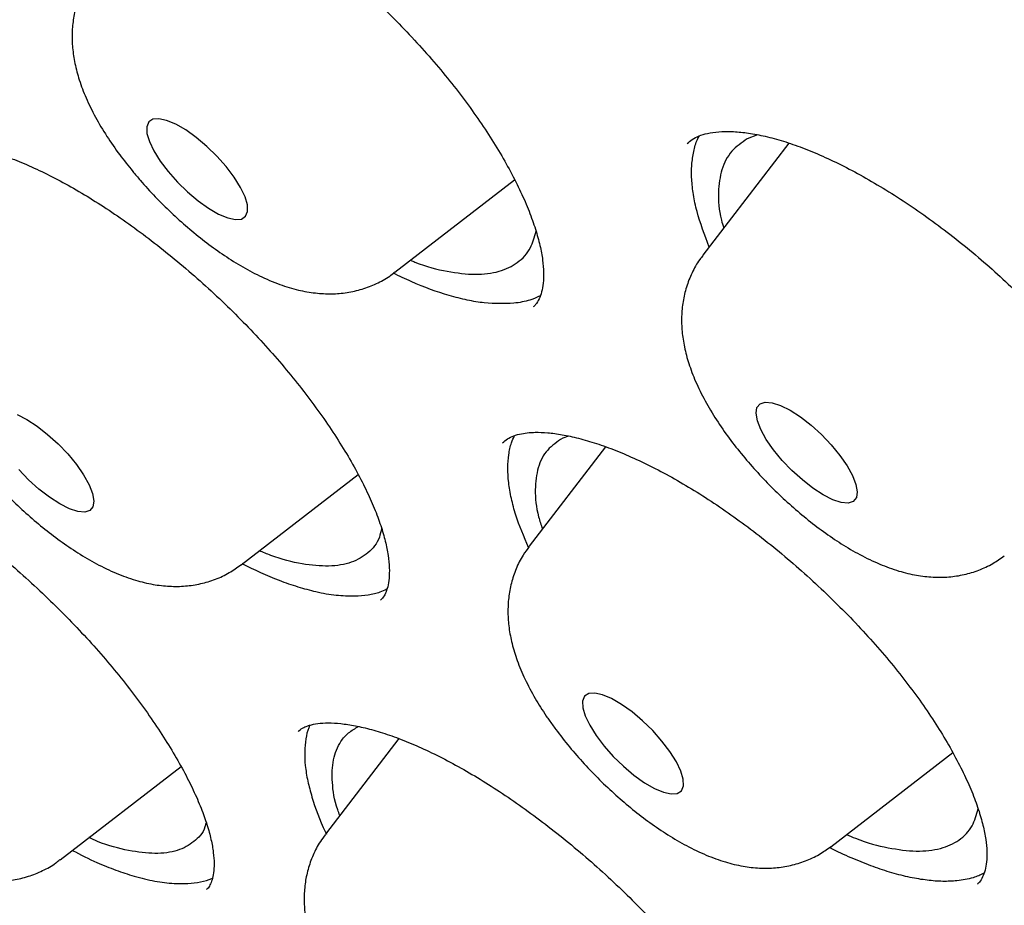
# Model space of a CAD drawing. Header units: millimetres. Extents: x 8 to 1577, y 12 to 2536.
# Tile 26 of 108: x 1338 to 1344, y 876 to 881. Entities that reach past the tile are written whole.
import ezdxf

# ---------------------------------------------------------------- set-up
doc = ezdxf.new("R2010")
doc.units = ezdxf.units.MM

msp = doc.modelspace()

# ---------------------------------------------------------------- linework, layer by layer
at = {"color": 7, "linetype": 'Continuous', "lineweight": 30}
for p, q in [((1342.3789, 880.5616), (1342.3187, 880.5378)), ((1342.5638, 880.5125), (1342.0561, 879.8498)), ((1340.2349, 879.7487), (1340.943, 880.2949)), ((1341.2605, 878.7807), (1341.227, 878.7681)), ((1341.4794, 878.7173), (1341.0292, 878.1297)), ((1339.3249, 878.0187), (1340.0176, 878.553)), ((1340.2573, 876.9915), (1339.8241, 876.426)), ((1342.8121, 876.3526), (1343.5339, 876.9093)), ((1338.2549, 876.2746), (1338.9704, 876.8265))]:
    msp.add_line(p, q, dxfattribs=at)
at = {"color": 7, "linetype": 'Continuous', "lineweight": 30, "flags": 128}
for points in [[(1338.8944, 880.3439), (1338.9492, 880.2822), (1339.0091, 880.2239), (1339.0714, 880.1715), (1339.1335, 880.1272), (1339.1926, 880.0931), (1339.2462, 880.0705), (1339.2919, 880.0606), (1339.3277, 880.0637), (1339.3521, 880.0797), (1339.3639, 880.1079), (1339.3627, 880.147), (1339.3486, 880.1954), (1339.322, 880.2509), (1339.2843, 880.3112), (1339.237, 880.3735), (1339.1822, 880.4352), (1339.1224, 880.4935), (1339.06, 880.5459), (1338.9979, 880.5902), (1338.9388, 880.6243), (1338.8852, 880.6468), (1338.8395, 880.6568), (1338.8037, 880.6537), (1338.7794, 880.6377), (1338.7675, 880.6095), (1338.7687, 880.5704), (1338.7829, 880.522), (1338.8094, 880.4664), (1338.8471, 880.4062), (1338.8944, 880.3439)], [(1342.8659, 878.6662), (1342.9086, 878.6046), (1342.941, 878.5464), (1342.9614, 878.4942), (1342.9691, 878.4502), (1342.9638, 878.4163), (1342.9456, 878.3941), (1342.9153, 878.3845), (1342.8744, 878.3879), (1342.8245, 878.4043), (1342.7678, 878.4328), (1342.7068, 878.4722), (1342.6443, 878.5208), (1342.5828, 878.5765), (1342.5252, 878.6368), (1342.4739, 878.6991), (1342.4311, 878.7607), (1342.3988, 878.8189), (1342.3784, 878.8712), (1342.3706, 878.9152), (1342.376, 878.949), (1342.3942, 878.9712), (1342.4244, 878.9808), (1342.4654, 878.9774), (1342.5153, 878.9611), (1342.572, 878.9326), (1342.6329, 878.8932), (1342.6955, 878.8446), (1342.7569, 878.7889), (1342.8146, 878.7286), (1342.8659, 878.6662)], [(1338.0012, 878.9071), (1338.0579, 878.8786), (1338.1188, 878.8392), (1338.1814, 878.7906), (1338.2428, 878.7349), (1338.3005, 878.6746), (1338.3518, 878.6123)], [(1338.3518, 878.6123), (1338.3945, 878.5506), (1338.4268, 878.4924), (1338.4473, 878.4402), (1338.455, 878.3962), (1338.4497, 878.3623), (1338.4315, 878.3401), (1338.4012, 878.3305), (1338.3602, 878.334), (1338.3103, 878.3503), (1338.2537, 878.3788), (1338.1927, 878.4182), (1338.1302, 878.4668), (1338.0687, 878.5225), (1338.0111, 878.5828)], [(1341.4243, 877.01), (1341.4716, 876.9477), (1341.5264, 876.886), (1341.5863, 876.8277), (1341.6486, 876.7753), (1341.7107, 876.731), (1341.7698, 876.6969), (1341.8234, 876.6744), (1341.8691, 876.6644), (1341.9049, 876.6675), (1341.9293, 876.6835), (1341.9411, 876.7117), (1341.9399, 876.7508), (1341.9258, 876.7992), (1341.8992, 876.8548), (1341.8615, 876.915), (1341.8142, 876.9773), (1341.7594, 877.039), (1341.6996, 877.0973), (1341.6372, 877.1497), (1341.5751, 877.194), (1341.516, 877.2281), (1341.4624, 877.2507), (1341.4167, 877.2606), (1341.3809, 877.2575), (1341.3566, 877.2415), (1341.3447, 877.2133), (1341.3459, 877.1742), (1341.3601, 877.1258), (1341.3866, 877.0703), (1341.4243, 877.01)]]:
    msp.add_lwpolyline(points, dxfattribs=at)
at = {"color": 7, "linetype": 'Continuous', "lineweight": 30}
for points, knots in [([(1306.8673, 906.0963), (1306.8165, 906.047), (1306.7202, 905.9535), (1306.5984, 905.8247), (1306.5022, 905.7178), (1306.4215, 905.6238), (1306.3533, 905.541), (1306.2936, 905.4659), (1306.2373, 905.3925), (1306.183, 905.3194), (1306.1281, 905.2427), (1306.0705, 905.1594), (1306.0114, 905.0702), (1305.9554, 904.9819), (1305.907, 904.9025), (1305.8663, 904.8333), (1305.8289, 904.7679), (1305.7872, 904.6927), (1305.7376, 904.5993), (1305.68, 904.4853), (1305.6213, 904.362), (1305.5644, 904.2345), (1305.5118, 904.1087), (1305.4553, 903.9647), (1305.3972, 903.8041), (1305.3399, 903.6292), (1305.2916, 903.4665), (1305.2503, 903.3138), (1305.2139, 903.1663), (1305.1807, 903.018), (1305.15, 902.8654), (1305.1229, 902.7144), (1305.0984, 902.5599), (1305.0761, 902.3984), (1305.0551, 902.2184), (1305.0365, 902.0191), (1305.0227, 901.8197), (1305.0138, 901.6325), (1305.0091, 901.4703), (1305.007, 901.3254), (1305.007, 901.1986), (1305.0082, 901.0876), (1305.0107, 900.9636), (1305.0155, 900.8143), (1305.0244, 900.6296), (1305.0393, 900.3985), (1305.0635, 900.1142), (1305.1015, 899.7694), (1305.1541, 899.3855), (1305.2099, 899.0464), (1305.2621, 898.7643), (1305.3032, 898.5572), (1305.3452, 898.3574), (1305.3857, 898.1752), (1305.4228, 898.0152), (1305.4558, 897.8779), (1305.484, 897.7637), (1305.5069, 897.6729), (1305.5248, 897.6032), (1305.5411, 897.5409), (1305.5596, 897.4705), (1305.5841, 897.3789), (1305.6153, 897.2646), (1305.6553, 897.1215), (1305.7048, 896.9494), (1305.7622, 896.7559), (1305.8235, 896.5559), (1305.886, 896.3585), (1305.9742, 896.0871), (1306.0898, 895.7467), (1306.2346, 895.3418), (1306.3814, 894.9497), (1306.5368, 894.5518), (1306.7079, 894.1309), (1306.9003, 893.6763), (1307.1155, 893.1878), (1307.3567, 892.6618), (1307.6075, 892.1363), (1307.8628, 891.6199), (1308.1102, 891.1351), (1308.3568, 890.6654), (1308.5969, 890.2199), (1308.828, 889.8011), (1309.0478, 889.411), (1309.2363, 889.0826), (1309.3942, 888.8115), (1309.5194, 888.5989), (1309.6238, 888.4233), (1309.6991, 888.2974), (1309.7553, 888.204), (1309.8067, 888.1188), (1309.8706, 888.0133), (1309.9527, 887.8785), (1310.0543, 887.7129), (1310.1766, 887.5149), (1310.3184, 887.2875), (1310.4803, 887.0305), (1310.6606, 886.7476), (1310.9409, 886.313), (1311.3193, 885.7381), (1311.8276, 884.9866), (1312.3752, 884.1996), (1312.9628, 883.3792), (1313.6096, 882.5006), (1314.3194, 881.5641), (1315.0975, 880.5689), (1315.8889, 879.5862), (1316.6932, 878.6156), (1317.5087, 877.6584), (1318.3835, 876.6588), (1319.3228, 875.6157), (1320.3318, 874.5292), (1321.3604, 873.4546), (1322.4131, 872.3871), (1323.4883, 871.329), (1324.5842, 870.2825), (1325.6922, 869.256), (1326.8105, 868.2514), (1327.8592, 867.3384), (1328.8414, 866.5075), (1329.7612, 865.7495), (1330.7022, 864.9953), (1331.6632, 864.2469), (1332.6059, 863.5343), (1333.5201, 862.8637), (1334.3925, 862.2423), (1335.2462, 861.652), (1335.9285, 861.1944), (1336.4466, 860.8547), (1336.8073, 860.6216), (1337.1631, 860.3949), (1337.5056, 860.1798), (1337.8213, 859.9843), (1338.0967, 859.816), (1338.3149, 859.6841), (1338.4818, 859.5841), (1338.6119, 859.5066), (1338.7426, 859.4292), (1338.8936, 859.3404), (1339.0746, 859.2347), (1339.2833, 859.114), (1339.5147, 858.9816), (1339.7654, 858.84), (1340.0753, 858.6672), (1340.4496, 858.4622), (1340.8931, 858.2249), (1341.3684, 857.9772), (1341.8745, 857.7212), (1342.4231, 857.4527), (1342.987, 857.1873), (1343.5405, 856.9377), (1344.0468, 856.7189), (1344.5071, 856.528), (1344.9226, 856.3627), (1345.2947, 856.2204), (1345.663, 856.0848), (1346.0444, 855.9503), (1346.4562, 855.8124), (1346.8783, 855.679), (1347.2016, 855.5836), (1347.4191, 855.5223), (1347.5228, 855.4937), (1347.6114, 855.4697), (1347.6851, 855.45), (1347.7456, 855.4341), (1347.8035, 855.4191), (1347.8703, 855.4019), (1347.9658, 855.3777), (1348.0947, 855.3459), (1348.2601, 855.3064), (1348.4554, 855.2618), (1348.6793, 855.2134), (1348.961, 855.1565), (1349.2784, 855.0986), (1349.6102, 855.0455), (1349.9085, 855.0043), (1350.1745, 854.9729), (1350.4094, 854.9496), (1350.6135, 854.9328), (1350.7917, 854.9209), (1350.948, 854.9126), (1351.0877, 854.907), (1351.2162, 854.9033), (1351.345, 854.901), (1351.4855, 854.9003), (1351.6438, 854.9016), (1351.82, 854.9061), (1352.0449, 854.9161), (1352.3165, 854.9353), (1352.6324, 854.969), (1352.96, 855.017), (1353.2959, 855.0814), (1353.587, 855.1519), (1353.834, 855.2227), (1354.0271, 855.2849), (1354.203, 855.3478), (1354.3572, 855.408), (1354.4926, 855.4651), (1354.6732, 855.5462), (1354.9071, 855.6625), (1355.1328, 855.7918), (1355.293, 855.8926), (1355.3841, 855.9527), (1355.4568, 856.0027), (1355.5201, 856.0474), (1355.583, 856.0931), (1355.6573, 856.1489), (1355.7269, 856.2031), (1355.786, 856.2506), (1355.8299, 856.2868), (1355.868, 856.3187), (1355.9014, 856.3471), (1355.936, 856.3771), (1355.9817, 856.4173), (1356.0457, 856.4751), (1356.1299, 856.5538), (1356.2316, 856.6529), (1356.3036, 856.728), (1356.3427, 856.7688)], [0, 0, 0, 0, 0.003761, 0.007132, 0.010107, 0.012622, 0.01467, 0.016524, 0.018359, 0.020292, 0.022127, 0.024258, 0.026663, 0.02892, 0.030859, 0.032482, 0.033892, 0.035456, 0.037836, 0.040552, 0.043574, 0.046575, 0.049465, 0.052243, 0.056386, 0.060246, 0.063816, 0.067012, 0.070134, 0.073272, 0.076426, 0.079721, 0.082667, 0.085945, 0.089555, 0.093496, 0.097761, 0.101193, 0.10427, 0.10699, 0.109356, 0.111366, 0.113168, 0.116229, 0.119592, 0.123255, 0.128726, 0.134759, 0.141354, 0.148511, 0.151907, 0.155413, 0.158735, 0.16168, 0.164247, 0.166436, 0.168249, 0.169684, 0.170742, 0.171545, 0.172633, 0.174071, 0.17586, 0.177999, 0.180756, 0.183855, 0.186924, 0.189918, 0.192836, 0.19919, 0.205156, 0.210735, 0.21633, 0.22238, 0.228764, 0.235588, 0.242849, 0.250549, 0.257107, 0.263773, 0.270016, 0.275803, 0.281376, 0.286449, 0.291021, 0.294122, 0.296934, 0.299221, 0.300879, 0.301771, 0.302802, 0.30415, 0.305812, 0.307961, 0.310477, 0.313361, 0.316612, 0.32023, 0.324065, 0.333015, 0.341831, 0.352149, 0.362277, 0.372213, 0.384588, 0.396774, 0.408832, 0.420764, 0.432568, 0.444245, 0.457913, 0.471578, 0.485243, 0.498908, 0.512821, 0.526734, 0.540649, 0.554564, 0.56848, 0.579519, 0.590797, 0.602314, 0.61407, 0.626066, 0.636947, 0.647732, 0.65829, 0.668621, 0.673185, 0.677703, 0.682176, 0.686599, 0.690661, 0.694157, 0.697089, 0.698991, 0.700547, 0.702073, 0.704007, 0.706351, 0.709052, 0.712072, 0.71532, 0.718797, 0.724159, 0.729987, 0.736282, 0.743044, 0.750264, 0.758475, 0.76612, 0.773199, 0.779711, 0.785657, 0.791034, 0.795844, 0.801781, 0.807887, 0.814266, 0.820918, 0.822756, 0.82437, 0.825754, 0.826907, 0.827829, 0.828602, 0.829633, 0.830978, 0.833114, 0.835746, 0.838875, 0.842501, 0.846613, 0.852696, 0.858292, 0.863401, 0.868022, 0.872154, 0.875798, 0.878912, 0.881737, 0.884285, 0.886555, 0.888819, 0.891412, 0.894373, 0.897705, 0.901406, 0.907282, 0.913569, 0.920222, 0.927241, 0.934574, 0.938971, 0.943317, 0.947267, 0.950773, 0.953834, 0.956649, 0.963425, 0.970404, 0.973008, 0.975289, 0.977201, 0.978438, 0.980014, 0.981929, 0.984073, 0.985358, 0.986492, 0.987475, 0.988309, 0.989063, 0.990121, 0.991834, 0.994051, 0.996773, 1, 1, 1, 1]), ([(1307.8095, 903.9301), (1307.8517, 903.9658), (1307.9547, 904.0531), (1308.1312, 904.1791), (1308.3371, 904.3098), (1308.554, 904.4288), (1308.7812, 904.5367), (1309.0187, 904.6332), (1309.2663, 904.7184), (1309.524, 904.7922), (1309.7916, 904.8548), (1310.0691, 904.9061), (1310.3563, 904.946), (1310.6533, 904.9747), (1310.9598, 904.992), (1311.2758, 904.9979), (1311.6011, 904.9926), (1311.9356, 904.9758), (1312.2793, 904.9477), (1312.6319, 904.9081), (1312.9933, 904.8572), (1313.3633, 904.7948), (1313.7417, 904.7211), (1314.1285, 904.636), (1314.5232, 904.5396), (1314.9259, 904.4318), (1315.3363, 904.3128), (1315.7542, 904.1825), (1316.1794, 904.0411), (1316.6116, 903.8885), (1317.0507, 903.7248), (1317.4964, 903.5501), (1317.9486, 903.3645), (1318.407, 903.1681), (1318.8713, 902.9609), (1319.3414, 902.743), (1319.817, 902.5146), (1320.2979, 902.2757), (1320.7839, 902.0265), (1321.2746, 901.767), (1321.77, 901.4975), (1322.2696, 901.2179), (1322.7733, 900.9286), (1323.2809, 900.6294), (1323.7921, 900.3208), (1324.3066, 900.0027), (1324.8242, 899.6753), (1325.3446, 899.3388), (1325.8676, 898.9933), (1326.393, 898.6391), (1326.9205, 898.2762), (1327.4498, 897.9048), (1327.9807, 897.5252), (1328.5129, 897.1375), (1329.0461, 896.7418), (1329.5802, 896.3385), (1330.1148, 895.9276), (1330.6498, 895.5094), (1331.1847, 895.084), (1331.7195, 894.6517), (1332.2538, 894.2127), (1332.7873, 893.7671), (1333.3199, 893.3153), (1333.8512, 892.8573), (1334.3811, 892.3935), (1334.9092, 891.924), (1335.4353, 891.4491), (1335.9592, 890.969), (1336.4805, 890.4839), (1336.9991, 889.9941), (1337.5148, 889.4997), (1338.0271, 889.0011), (1338.536, 888.4985), (1339.0412, 887.992), (1339.5424, 887.482), (1340.0394, 886.9687), (1340.5319, 886.4524), (1341.0198, 885.9332), (1341.5027, 885.4114), (1341.9805, 884.8873), (1342.453, 884.3612), (1342.9198, 883.8332), (1343.3808, 883.3037), (1343.8358, 882.7728), (1344.2845, 882.2409), (1344.7268, 881.7082), (1345.1624, 881.1749), (1345.591, 880.6413), (1346.0126, 880.1077), (1346.4269, 879.5743), (1346.8337, 879.0414), (1347.2329, 878.5092), (1347.6241, 877.978), (1348.0073, 877.448), (1348.3822, 876.9195), (1348.7488, 876.3928), (1349.1067, 875.868), (1349.4559, 875.3456), (1349.7961, 874.8256), (1350.1272, 874.3083), (1350.4491, 873.7941), (1350.7616, 873.2832), (1351.0645, 872.7757), (1351.3577, 872.272), (1351.6411, 871.7723), (1351.9146, 871.2768), (1352.1779, 870.7858), (1352.431, 870.2995), (1352.6738, 869.8182), (1352.9061, 869.342), (1353.1279, 868.8713), (1353.339, 868.4063), (1353.5393, 867.9471), (1353.7288, 867.4941), (1353.9074, 867.0474), (1354.075, 866.6072), (1354.2314, 866.1739), (1354.3767, 865.7475), (1354.5109, 865.3284), (1354.6337, 864.9166), (1354.7452, 864.5125), (1354.8454, 864.1163), (1354.9343, 863.728), (1355.0117, 863.348), (1355.0777, 862.9763), (1355.1323, 862.6133), (1355.1754, 862.259), (1355.2071, 861.9137), (1355.2274, 861.5774), (1355.2363, 861.2504), (1355.2339, 860.9328), (1355.2201, 860.6246), (1355.195, 860.3262), (1355.1586, 860.0374), (1355.111, 859.7585), (1355.0522, 859.4894), (1354.9821, 859.2304), (1354.9009, 858.9813), (1354.8085, 858.7424), (1354.7048, 858.5135), (1354.5899, 858.295), (1354.4641, 858.0864), (1354.3257, 857.8895), (1354.2283, 857.7608), (1354.174, 857.7009), (1354.173, 857.6998)], [0, 0, 0, 0, 0.004999, 0.012211, 0.019409, 0.026591, 0.033754, 0.040896, 0.048018, 0.055121, 0.062207, 0.069278, 0.076337, 0.083385, 0.090426, 0.09746, 0.10449, 0.111516, 0.118541, 0.125565, 0.132588, 0.139611, 0.146634, 0.153659, 0.160684, 0.167711, 0.174739, 0.181769, 0.1888, 0.195833, 0.202867, 0.209902, 0.216939, 0.223977, 0.231017, 0.238058, 0.2451, 0.252143, 0.259187, 0.266233, 0.273279, 0.280326, 0.287374, 0.294423, 0.301472, 0.308522, 0.315573, 0.322624, 0.329676, 0.336729, 0.343782, 0.350836, 0.35789, 0.364944, 0.371999, 0.379054, 0.386109, 0.393165, 0.400221, 0.407277, 0.414334, 0.421391, 0.428448, 0.435505, 0.442562, 0.449619, 0.456677, 0.463735, 0.470792, 0.47785, 0.484908, 0.491966, 0.499024, 0.506082, 0.51314, 0.520198, 0.527255, 0.534313, 0.541371, 0.548429, 0.555486, 0.562544, 0.569601, 0.576658, 0.583715, 0.590772, 0.597829, 0.604885, 0.611941, 0.618997, 0.626053, 0.633108, 0.640163, 0.647218, 0.654272, 0.661326, 0.668379, 0.675432, 0.682484, 0.689536, 0.696587, 0.703637, 0.710687, 0.717737, 0.724785, 0.731833, 0.738879, 0.745925, 0.75297, 0.760014, 0.767056, 0.774098, 0.781138, 0.788177, 0.795215, 0.802252, 0.809286, 0.81632, 0.823352, 0.830382, 0.837411, 0.844438, 0.851464, 0.858489, 0.865512, 0.872534, 0.879556, 0.886578, 0.893599, 0.900622, 0.907647, 0.914674, 0.921705, 0.928742, 0.935787, 0.942841, 0.949908, 0.956988, 0.964085, 0.971201, 0.978336, 0.985493, 0.992669, 0.999863, 1, 1, 1, 1]), ([(1307.5851, 903.3472), (1307.5789, 903.3401), (1307.5178, 903.2705), (1307.4124, 903.1282), (1307.27, 902.9196), (1307.14, 902.6994), (1307.0211, 902.4687), (1306.9138, 902.2275), (1306.818, 901.9758), (1306.7338, 901.7137), (1306.6612, 901.4413), (1306.6005, 901.1588), (1306.5516, 900.8663), (1306.5146, 900.5641), (1306.4894, 900.2522), (1306.4762, 899.9308), (1306.475, 899.6003), (1306.4856, 899.2607), (1306.5082, 898.9122), (1306.5427, 898.5551), (1306.5889, 898.1896), (1306.647, 897.8157), (1306.7169, 897.4338), (1306.7984, 897.0441), (1306.8915, 896.6466), (1306.9963, 896.2416), (1307.1125, 895.8293), (1307.2402, 895.4099), (1307.3792, 894.9836), (1307.5295, 894.5505), (1307.691, 894.1109), (1307.8637, 893.665), (1308.0473, 893.2129), (1308.2419, 892.755), (1308.4473, 892.2913), (1308.6634, 891.8222), (1308.8901, 891.3477), (1309.1274, 890.8682), (1309.375, 890.3839), (1309.6329, 889.895), (1309.9009, 889.4017), (1310.1789, 888.9043), (1310.4668, 888.4029), (1310.7644, 887.8979), (1311.0717, 887.3894), (1311.3883, 886.8778), (1311.7143, 886.3631), (1312.0494, 885.8458), (1312.3934, 885.3259), (1312.7463, 884.8039), (1313.1078, 884.2798), (1313.4778, 883.754), (1313.856, 883.2268), (1314.2424, 882.6983), (1314.6366, 882.1688), (1315.0386, 881.6386), (1315.4482, 881.1079), (1315.865, 880.5769), (1316.2891, 880.046), (1316.72, 879.5154), (1317.1577, 878.9853), (1317.6019, 878.456), (1318.0524, 877.9277), (1318.509, 877.4007), (1318.9715, 876.8752), (1319.4397, 876.3516), (1319.9132, 875.8299), (1320.392, 875.3106), (1320.8758, 874.7938), (1321.3642, 874.2798), (1321.8572, 873.7688), (1322.3545, 873.2611), (1322.8558, 872.7569), (1323.3609, 872.2564), (1323.8695, 871.76), (1324.3815, 871.2678), (1324.8965, 870.7801), (1325.4143, 870.297), (1325.9347, 869.8189), (1326.4575, 869.346), (1326.9823, 868.8785), (1327.5089, 868.4165), (1328.0371, 867.9605), (1328.5666, 867.5104), (1329.0971, 867.0667), (1329.6285, 866.6294), (1330.1604, 866.1988), (1330.6927, 865.7751), (1331.2249, 865.3585), (1331.757, 864.9492), (1332.2887, 864.5474), (1332.8196, 864.1533), (1333.3495, 863.7671), (1333.8783, 863.389), (1334.4055, 863.0191), (1334.9311, 862.6576), (1335.4547, 862.3047), (1335.9761, 861.9605), (1336.495, 861.6253), (1337.0112, 861.2992), (1337.5245, 860.9824), (1338.0346, 860.6749), (1338.5413, 860.377), (1339.0443, 860.0888), (1339.5433, 859.8104), (1340.0383, 859.542), (1340.5289, 859.2836), (1341.0149, 859.0355), (1341.4961, 858.7978), (1341.9722, 858.5705), (1342.443, 858.3538), (1342.9084, 858.1477), (1343.3681, 857.9525), (1343.8219, 857.7681), (1344.2695, 857.5947), (1344.7109, 857.4323), (1345.1457, 857.2812), (1345.5738, 857.1412), (1345.995, 857.0126), (1346.409, 856.8953), (1346.8158, 856.7895), (1347.2151, 856.6953), (1347.6068, 856.6126), (1347.9905, 856.5416), (1348.3663, 856.4823), (1348.7339, 856.4347), (1349.0931, 856.3989), (1349.4437, 856.375), (1349.7855, 856.363), (1350.1185, 856.3629), (1350.4423, 856.3747), (1350.7568, 856.3985), (1351.0617, 856.4343), (1351.357, 856.482), (1351.6424, 856.5417), (1351.9177, 856.6132), (1352.1828, 856.6965), (1352.4374, 856.7916), (1352.6813, 856.8983), (1352.9145, 857.0166), (1353.1371, 857.1461), (1353.3478, 857.2878), (1353.4992, 857.3992), (1353.5768, 857.4669), (1353.5916, 857.4798)], [0, 0, 0, 0, 0.000796, 0.007771, 0.014753, 0.021745, 0.028751, 0.035773, 0.042812, 0.04987, 0.056945, 0.064036, 0.071142, 0.078262, 0.085392, 0.09253, 0.099676, 0.106827, 0.113982, 0.12114, 0.128299, 0.135458, 0.142618, 0.149777, 0.156935, 0.164092, 0.171248, 0.178402, 0.185554, 0.192706, 0.199855, 0.207003, 0.21415, 0.221295, 0.228439, 0.235582, 0.242723, 0.249863, 0.257003, 0.264141, 0.271278, 0.278414, 0.285549, 0.292683, 0.299817, 0.30695, 0.314082, 0.321214, 0.328345, 0.335475, 0.342605, 0.349735, 0.356864, 0.363992, 0.37112, 0.378248, 0.385376, 0.392503, 0.39963, 0.406756, 0.413883, 0.421009, 0.428135, 0.435261, 0.442386, 0.449512, 0.456637, 0.463762, 0.470888, 0.478013, 0.485138, 0.492263, 0.499388, 0.506513, 0.513638, 0.520763, 0.527888, 0.535013, 0.542138, 0.549263, 0.556388, 0.563514, 0.57064, 0.577765, 0.584891, 0.592017, 0.599144, 0.60627, 0.613397, 0.620524, 0.627651, 0.634779, 0.641907, 0.649035, 0.656164, 0.663293, 0.670423, 0.677553, 0.684684, 0.691815, 0.698947, 0.70608, 0.713213, 0.720347, 0.727482, 0.734617, 0.741754, 0.748891, 0.75603, 0.763169, 0.77031, 0.777452, 0.784595, 0.79174, 0.798886, 0.806033, 0.813182, 0.820332, 0.827484, 0.834638, 0.841793, 0.848949, 0.856107, 0.863267, 0.870427, 0.877588, 0.88475, 0.891911, 0.89907, 0.906228, 0.913381, 0.92053, 0.927673, 0.934807, 0.94193, 0.949041, 0.956138, 0.963218, 0.97028, 0.977325, 0.984351, 0.99136, 0.998355, 1, 1, 1, 1]), ([(1338.4403, 882.256), (1338.4518, 882.2568), (1338.4843, 882.2593), (1338.5477, 882.2573), (1338.633, 882.2463), (1338.7288, 882.2254), (1338.8341, 882.1944), (1338.9478, 882.1527), (1339.0684, 882.1005), (1339.1945, 882.0379), (1339.3242, 881.9656), (1339.456, 881.8842), (1339.5884, 881.7945), (1339.7211, 881.6967), (1339.8541, 881.5912), (1339.9868, 881.478), (1340.1175, 881.3585), (1340.2444, 881.2342), (1340.3656, 881.1068), (1340.4794, 880.9782), (1340.5847, 880.8498), (1340.6813, 880.7218), (1340.7696, 880.5945), (1340.8494, 880.4679), (1340.9199, 880.3437), (1340.9802, 880.2236), (1341.0295, 880.1094), (1341.0675, 880.003), (1341.0941, 879.9061), (1341.1098, 879.8202), (1341.1156, 879.7457), (1341.1129, 879.6824), (1341.1031, 879.6301), (1341.0873, 879.5886), (1341.0715, 879.561), (1341.0578, 879.5485), (1341.0529, 879.5441)], [0, 0, 0, 0, 0.0154773, 0.0439861, 0.0726389, 0.1016996, 0.1312504, 0.1612463, 0.191578, 0.2221081, 0.2526854, 0.2831527, 0.3134168, 0.3435338, 0.3742129, 0.4053173, 0.4366875, 0.4681426, 0.4994341, 0.5303926, 0.560882, 0.5909409, 0.6212489, 0.6518155, 0.6825298, 0.7132265, 0.74372, 0.7738524, 0.8034906, 0.8325549, 0.8610243, 0.8897465, 0.9189707, 0.9493082, 0.9820829, 1, 1, 1, 1]), ([(1338.4526, 881.524), (1338.4463, 881.5165), (1338.42, 881.4852), (1338.3864, 881.4222), (1338.3528, 881.3383), (1338.3328, 881.2516), (1338.3245, 881.1634), (1338.3275, 881.0734), (1338.3416, 880.9804), (1338.368, 880.8821), (1338.4081, 880.7768), (1338.4625, 880.6661), (1338.5295, 880.5541), (1338.6035, 880.4468), (1338.6582, 880.3782), (1338.6844, 880.3454)], [0, 0, 0, 0, 0.021929, 0.090675, 0.158241, 0.225601, 0.293905, 0.364649, 0.439872, 0.52221, 0.614097, 0.714427, 0.814873, 0.91143, 1, 1, 1, 1]), ([(1341.963, 880.5103), (1341.9723, 880.5187), (1341.9904, 880.5351), (1342.0305, 880.5552), (1342.0823, 880.5712), (1342.147, 880.5808), (1342.225, 880.5824), (1342.3132, 880.5748), (1342.4109, 880.5573), (1342.517, 880.5297), (1342.6299, 880.4917), (1342.7489, 880.4433), (1342.8735, 880.3849), (1343.0037, 880.3161), (1343.1384, 880.2372), (1343.2759, 880.1488), (1343.4142, 880.0521), (1343.5513, 879.9482), (1343.6852, 879.8385), (1343.8147, 879.7242), (1343.9397, 879.6054), (1344.0601, 879.4824), (1344.1756, 879.3555), (1344.2851, 879.226), (1344.387, 879.0954), (1344.4801, 878.9654), (1344.5632, 878.8379), (1344.6355, 878.7145), (1344.6963, 878.5966), (1344.7459, 878.4847), (1344.7845, 878.3793), (1344.8124, 878.2811), (1344.8298, 878.1917), (1344.837, 878.1123), (1344.8352, 878.0443), (1344.8258, 877.9881), (1344.8101, 877.9438), (1344.7936, 877.9139), (1344.779, 877.8998), (1344.7731, 877.8942)], [0, 0, 0, 0, 0.029263, 0.057016, 0.083161, 0.110891, 0.137842, 0.16456, 0.191243, 0.217921, 0.244556, 0.270958, 0.297559, 0.324756, 0.352408, 0.380354, 0.408421, 0.436392, 0.464106, 0.49146, 0.518605, 0.546027, 0.573741, 0.601651, 0.62964, 0.657541, 0.685224, 0.712581, 0.739529, 0.7661, 0.792695, 0.819292, 0.845832, 0.872286, 0.898707, 0.925231, 0.952304, 0.980969, 1, 1, 1, 1]), ([(1342.0932, 879.8983), (1342.0663, 879.9696), (1342.0254, 880.0778), (1341.9987, 880.208), (1341.9883, 880.3005), (1341.9888, 880.3859), (1342.0006, 880.4641), (1342.0164, 880.5209), (1342.0317, 880.5485), (1342.0356, 880.5555)], [0, 0, 0, 0, 0.267769, 0.40623, 0.54087, 0.676471, 0.813534, 0.952595, 1, 1, 1, 1]), ([(1337.4208, 880.4903), (1337.4272, 880.4927), (1337.4462, 880.5001), (1337.4883, 880.5094), (1337.5517, 880.514), (1337.6268, 880.5103), (1337.7126, 880.4977), (1337.8087, 880.4752), (1337.9139, 880.4425), (1338.027, 880.3993), (1338.1465, 880.3458), (1338.2708, 880.2823), (1338.3982, 880.2093), (1338.5286, 880.1271), (1338.6615, 880.036), (1338.7967, 879.9359), (1338.9323, 879.828), (1339.0664, 879.7136), (1339.1972, 879.5941), (1339.3228, 879.4714), (1339.4417, 879.3467), (1339.5538, 879.2204), (1339.6593, 879.0927), (1339.758, 878.9637), (1339.849, 878.8347), (1339.9311, 878.7074), (1340.0031, 878.5836), (1340.0644, 878.4651), (1340.1143, 878.3536), (1340.1525, 878.2508), (1340.1794, 878.1573), (1340.196, 878.0734), (1340.203, 877.9997), (1340.2014, 877.9374), (1340.1929, 877.887), (1340.1789, 877.8484), (1340.1651, 877.8238), (1340.1534, 877.8131), (1340.1491, 877.8092)], [0, 0, 0, 0, 0.014538, 0.0432507, 0.0707886, 0.0980679, 0.1254763, 0.1532172, 0.1812978, 0.209634, 0.2381077, 0.2665745, 0.2949221, 0.3231125, 0.3518891, 0.3811142, 0.4106327, 0.4402717, 0.4698076, 0.4990693, 0.5279306, 0.5563915, 0.5850858, 0.6140671, 0.6432374, 0.6724695, 0.7015782, 0.7304175, 0.7588535, 0.786778, 0.8140772, 0.8413905, 0.8686857, 0.8960407, 0.9236551, 0.9520465, 0.9824336, 1, 1, 1, 1]), ([(1342.3187, 880.5378), (1342.2858, 880.5154), (1342.2191, 880.47), (1342.1628, 880.3614), (1342.1438, 880.2233), (1342.1504, 880.1045), (1342.1747, 880.0267), (1342.1796, 880.011)], [0, 0, 0, 0, 0.231616, 0.469948, 0.701565, 0.939905, 1, 1, 1, 1]), ([(1338.6844, 880.3454), (1338.6992, 880.3278), (1338.7418, 880.2769), (1338.8171, 880.1948), (1338.911, 880.1015), (1339.0089, 880.0134), (1339.1101, 879.9311), (1339.2145, 879.8552), (1339.3227, 879.7863), (1339.4362, 879.7251), (1339.5499, 879.6765), (1339.6599, 879.643), (1339.7617, 879.6247), (1339.8583, 879.6195), (1339.9512, 879.627), (1340.041, 879.6468), (1340.1258, 879.6801), (1340.1909, 879.7145), (1340.2237, 879.742), (1340.2331, 879.7499)], [0, 0, 0, 0, 0.035433, 0.10208, 0.168335, 0.234681, 0.301507, 0.369454, 0.43936, 0.512422, 0.590259, 0.658813, 0.719729, 0.775682, 0.828673, 0.879919, 0.930163, 0.979868, 1, 1, 1, 1]), ([(1340.3276, 879.8202), (1340.3363, 879.8165), (1340.4144, 879.7827), (1340.5455, 879.7513), (1340.7146, 879.7304), (1340.8547, 879.7484), (1340.9647, 879.8021), (1341.0396, 879.8816), (1341.0601, 879.9573), (1341.0693, 879.9911)], [0, 0, 0, 0, 0.021315, 0.191388, 0.356749, 0.526903, 0.692309, 0.862511, 1, 1, 1, 1]), ([(1342.0567, 879.8479), (1342.0503, 879.8402), (1342.0239, 879.8089), (1341.9903, 879.7457), (1341.9568, 879.6618), (1341.9369, 879.575), (1341.9286, 879.4868), (1341.9317, 879.3968), (1341.9459, 879.3038), (1341.9723, 879.2055), (1342.0125, 879.1002), (1342.0671, 878.9895), (1342.134, 878.8774), (1342.2097, 878.7684), (1342.2916, 878.6639), (1342.3789, 878.5639), (1342.4709, 878.4684), (1342.567, 878.3778), (1342.6667, 878.2927), (1342.7696, 878.2137), (1342.8759, 878.1415), (1342.9866, 878.0766), (1343.0995, 878.0222), (1343.2105, 877.9817), (1343.3156, 877.9562), (1343.4145, 877.9445), (1343.5091, 877.9456), (1343.6006, 877.9593), (1343.688, 877.9858), (1343.7685, 878.0227), (1343.8155, 878.0565), (1343.8377, 878.0725)], [0, 0, 0, 0, 0.009427, 0.038561, 0.067198, 0.095749, 0.124704, 0.154697, 0.186595, 0.221515, 0.260487, 0.303026, 0.345592, 0.386508, 0.426062, 0.464765, 0.503036, 0.541215, 0.579561, 0.618371, 0.658066, 0.699226, 0.742682, 0.784301, 0.821464, 0.854968, 0.886257, 0.916232, 0.94544, 0.974218, 1, 1, 1, 1]), ([(1337.5426, 879.7939), (1337.5362, 879.7862), (1337.5098, 879.7549), (1337.4762, 879.6917), (1337.4427, 879.6079), (1337.4228, 879.5211), (1337.4145, 879.4329), (1337.4176, 879.3429), (1337.4318, 879.2499), (1337.4582, 879.1516), (1337.4984, 879.0462), (1337.553, 878.9355), (1337.6199, 878.8234), (1337.6955, 878.7145), (1337.7775, 878.61), (1337.8648, 878.5099), (1337.9568, 878.4144), (1338.0529, 878.3238), (1338.1526, 878.2387), (1338.2555, 878.1598), (1338.3618, 878.0875), (1338.4725, 878.0226), (1338.5854, 877.9682), (1338.6964, 877.9277), (1338.8015, 877.9022), (1338.9004, 877.8905), (1338.995, 877.8917), (1339.0864, 877.9053), (1339.1739, 877.9318), (1339.2544, 877.9687), (1339.3014, 878.0025), (1339.3236, 878.0185)], [0, 0, 0, 0, 0.009427, 0.038561, 0.067198, 0.095749, 0.124704, 0.154697, 0.186595, 0.221515, 0.260487, 0.303026, 0.345592, 0.386508, 0.426062, 0.464765, 0.503036, 0.541215, 0.579561, 0.618371, 0.658066, 0.699226, 0.742682, 0.784301, 0.821464, 0.854968, 0.886257, 0.916232, 0.94544, 0.974218, 1, 1, 1, 1]), ([(1340.9384, 879.5654), (1340.8821, 879.5633), (1340.7969, 879.5601), (1340.6636, 879.583), (1340.5229, 879.6185), (1340.3755, 879.6714), (1340.2608, 879.7262), (1340.2249, 879.7433)], [0, 0, 0, 0, 0.286768, 0.433885, 0.582068, 0.869481, 1, 1, 1, 1]), ([(1341.0943, 879.6105), (1341.0748, 879.601), (1341.0291, 879.5788), (1340.9715, 879.5702), (1340.9384, 879.5654)], [0, 0, 0, 0, 0.426158, 1, 1, 1, 1]), ([(1340.8716, 878.7404), (1340.8805, 878.7485), (1340.8974, 878.7638), (1340.9351, 878.7818), (1340.9783, 878.7947), (1341.0135, 878.7989), (1341.0288, 878.8007)], [0, 0, 0, 0, 0.293791, 0.561438, 0.808862, 1, 1, 1, 1]), ([(1341.0288, 878.8007), (1341.0404, 878.8015), (1341.0733, 878.8037), (1341.1373, 878.8013), (1341.2233, 878.79), (1341.32, 878.769), (1341.4263, 878.7378), (1341.5411, 878.6962), (1341.6629, 878.6442), (1341.7902, 878.5819), (1341.9212, 878.51), (1342.0544, 878.4293), (1342.1881, 878.3403), (1342.3223, 878.2435), (1342.4567, 878.139), (1342.5909, 878.027), (1342.7231, 877.9088), (1342.8514, 877.786), (1342.9741, 877.6602), (1343.0893, 877.5332), (1343.1959, 877.4066), (1343.2938, 877.2804), (1343.3834, 877.1548), (1343.4645, 877.0301), (1343.5361, 876.9078), (1343.5973, 876.7896), (1343.6476, 876.6775), (1343.6864, 876.5731), (1343.7138, 876.4782), (1343.7301, 876.3944), (1343.7364, 876.3221), (1343.7343, 876.2609), (1343.7252, 876.2108), (1343.7101, 876.1714), (1343.6955, 876.1459), (1343.6824, 876.1343), (1343.6781, 876.1304)], [0, 0, 0, 0, 0.015511, 0.043927, 0.072549, 0.10163, 0.131227, 0.161284, 0.191684, 0.222286, 0.252935, 0.283474, 0.313811, 0.343994, 0.374736, 0.405902, 0.437331, 0.468841, 0.500186, 0.531194, 0.56173, 0.591749, 0.622169, 0.652765, 0.683505, 0.714219, 0.744721, 0.774851, 0.804474, 0.833508, 0.861937, 0.890602, 0.919813, 0.950219, 0.983294, 1, 1, 1, 1]), ([(1336.4008, 878.7804), (1336.408, 878.7823), (1336.4286, 878.7877), (1336.4738, 878.793), (1336.5397, 878.7923), (1336.6174, 878.7832), (1336.706, 878.7648), (1336.8047, 878.7365), (1336.9124, 878.6977), (1337.0277, 878.6486), (1337.1491, 878.5892), (1337.2748, 878.5201), (1337.4034, 878.442), (1337.5343, 878.3551), (1337.6672, 878.2598), (1337.802, 878.156), (1337.9369, 878.0447), (1338.0701, 877.9275), (1338.1996, 877.8059), (1338.3237, 877.6815), (1338.4409, 877.5558), (1338.5508, 877.4294), (1338.6538, 877.3023), (1338.7498, 877.1745), (1338.8379, 877.0474), (1338.9169, 876.9225), (1338.9857, 876.8018), (1339.0437, 876.687), (1339.0902, 876.5799), (1339.1252, 876.482), (1339.149, 876.3944), (1339.1626, 876.317), (1339.1671, 876.2507), (1339.1637, 876.1963), (1339.1545, 876.154), (1339.1406, 876.1235), (1339.1314, 876.1077), (1339.1227, 876.1012), (1339.1216, 876.1003)], [0, 0, 0, 0, 0.014774, 0.042333, 0.069523, 0.096807, 0.124486, 0.152637, 0.181199, 0.210052, 0.239057, 0.268059, 0.297002, 0.325644, 0.354876, 0.384562, 0.414549, 0.444666, 0.474688, 0.504438, 0.533784, 0.562672, 0.591747, 0.621122, 0.650686, 0.680308, 0.709799, 0.739005, 0.767782, 0.796012, 0.823586, 0.851005, 0.87846, 0.905999, 0.933919, 0.962975, 0.99502, 1, 1, 1, 1]), ([(1341.0249, 878.121), (1340.9974, 878.186), (1340.9544, 878.2874), (1340.9221, 878.4129), (1340.9006, 878.5373), (1340.9019, 878.6474), (1340.92, 878.7351), (1340.9357, 878.7692), (1340.9419, 878.7828)], [0, 0, 0, 0, 0.240487, 0.375128, 0.511721, 0.776897, 0.911475, 1, 1, 1, 1]), ([(1341.227, 878.7681), (1341.1951, 878.7469), (1341.1303, 878.7038), (1341.0769, 878.5988), (1341.06, 878.4648), (1341.0705, 878.3406), (1341.0991, 878.2554), (1341.1071, 878.2314)], [0, 0, 0, 0, 0.2241543, 0.4548075, 0.6789625, 0.909623, 1, 1, 1, 1]), ([(1340.1559, 878.2342), (1340.1522, 878.2163), (1340.1399, 878.1562), (1340.0808, 878.0867), (1339.981, 878.0279), (1339.849, 878.0057), (1339.6874, 878.021), (1339.547, 878.0539), (1339.456, 878.0927), (1339.4333, 878.1024)], [0, 0, 0, 0, 0.0743328, 0.2497193, 0.4202325, 0.595688, 0.7662456, 0.941749, 1, 1, 1, 1]), ([(1341.0296, 878.1275), (1341.0169, 878.1109), (1340.9856, 878.0699), (1340.9501, 877.9964), (1340.9214, 877.9113), (1340.9057, 877.824), (1340.9015, 877.7352), (1340.9084, 877.6444), (1340.9268, 877.5498), (1340.9579, 877.4491), (1341.0032, 877.3414), (1341.0611, 877.2324), (1341.1119, 877.1514), (1341.141, 877.109), (1341.1465, 877.101)], [0, 0, 0, 0, 0.05367, 0.132643, 0.210641, 0.288844, 0.368701, 0.452145, 0.541797, 0.640839, 0.751253, 0.86901, 0.975306, 1, 1, 1, 1]), ([(1339.329, 878.0266), (1339.404, 877.9911), (1339.5185, 877.9368), (1339.6619, 877.888), (1339.7754, 877.8574), (1339.89, 877.8369), (1339.9618, 877.8356), (1339.998, 877.8349)], [0, 0, 0, 0, 0.296085, 0.452737, 0.611673, 0.804774, 1, 1, 1, 1]), ([(1339.998, 877.8349), (1340.0247, 877.8366), (1340.0783, 877.8401), (1340.1413, 877.8546), (1340.1746, 877.8702), (1340.1876, 877.8763)], [0, 0, 0, 0, 0.376705, 0.756062, 1, 1, 1, 1]), ([(1336.5546, 877.0749), (1336.5669, 877.0563), (1336.6028, 877.0023), (1336.6686, 876.9141), (1336.7533, 876.8121), (1336.8432, 876.7144), (1336.9375, 876.6214), (1337.0356, 876.5336), (1337.137, 876.4518), (1337.2416, 876.3763), (1337.3501, 876.3079), (1337.464, 876.2473), (1337.5778, 876.1995), (1337.6877, 876.1671), (1337.789, 876.1498), (1337.8853, 876.1455), (1337.978, 876.1539), (1338.0675, 876.1747), (1338.1519, 876.209), (1338.2149, 876.2428), (1338.2458, 876.2692), (1338.2536, 876.2759)], [0, 0, 0, 0, 0.032004, 0.093267, 0.153005, 0.211802, 0.270224, 0.328747, 0.387729, 0.44774, 0.509538, 0.574203, 0.643176, 0.703079, 0.756399, 0.805502, 0.852092, 0.897203, 0.941466, 0.985279, 1, 1, 1, 1]), ([(1339.6619, 877.033), (1339.6697, 877.0401), (1339.6834, 877.0525), (1339.7084, 877.0627), (1339.7193, 877.0671)], [0, 0, 0, 0, 0.563248, 1, 1, 1, 1]), ([(1339.7327, 877.071), (1339.7301, 877.0659), (1339.7181, 877.0419), (1339.7017, 876.9671), (1339.6983, 876.8623), (1339.7178, 876.7425), (1339.7519, 876.6144), (1339.7899, 876.5081), (1339.8291, 876.4302), (1339.8313, 876.4258)], [0, 0, 0, 0, 0.035879, 0.169478, 0.441222, 0.579716, 0.712933, 0.98383, 1, 1, 1, 1]), ([(1339.7193, 877.0671), (1339.7263, 877.0693), (1339.7466, 877.0757), (1339.7912, 877.0832), (1339.8569, 877.0853), (1339.9344, 877.0792), (1340.0228, 877.064), (1340.1215, 877.039), (1340.2293, 877.0038), (1340.3449, 876.9583), (1340.4667, 876.9025), (1340.5932, 876.837), (1340.7226, 876.7623), (1340.8547, 876.6788), (1340.989, 876.5866), (1341.1254, 876.4858), (1341.262, 876.3775), (1341.3971, 876.2629), (1341.5285, 876.1437), (1341.6546, 876.0215), (1341.7738, 875.8977), (1341.8859, 875.7727), (1341.9911, 875.6466), (1342.0894, 875.5196), (1342.1798, 875.3929), (1342.261, 875.2682), (1342.332, 875.1473), (1342.3921, 875.032), (1342.4407, 874.924), (1342.4775, 874.8249), (1342.503, 874.7356), (1342.5182, 874.6562), (1342.5239, 874.5874), (1342.5213, 874.5301), (1342.5124, 874.4848), (1342.4983, 874.4509), (1342.4872, 874.4317), (1342.477, 874.4235), (1342.4746, 874.4215)], [0, 0, 0, 0, 0.014675, 0.042576, 0.069871, 0.09715, 0.124731, 0.152733, 0.181116, 0.209776, 0.238579, 0.267375, 0.296091, 0.324559, 0.353613, 0.383118, 0.412919, 0.442844, 0.472668, 0.502216, 0.531361, 0.560051, 0.588983, 0.61819, 0.647584, 0.677036, 0.706356, 0.735394, 0.764011, 0.792093, 0.819533, 0.846893, 0.874287, 0.901773, 0.92963, 0.958544, 0.990156, 1, 1, 1, 1]), ([(1339.9091, 876.537), (1339.9049, 876.5481), (1339.8771, 876.6206), (1339.8615, 876.7342), (1339.8654, 876.8723), (1339.9044, 876.9656), (1339.9585, 877.0281), (1339.9996, 877.0516), (1340.0203, 877.0634)], [0, 0, 0, 0, 0.041419, 0.26948, 0.491144, 0.719232, 0.858838, 1, 1, 1, 1]), ([(1341.1465, 877.101), (1341.1595, 877.0827), (1341.1972, 877.0295), (1341.2655, 876.9428), (1341.3527, 876.8428), (1341.4448, 876.7473), (1341.541, 876.6568), (1341.6407, 876.5717), (1341.7436, 876.4929), (1341.8499, 876.4207), (1341.9607, 876.3559), (1342.0736, 876.3016), (1342.1846, 876.2612), (1342.2896, 876.2358), (1342.3885, 876.2243), (1342.4831, 876.2256), (1342.5745, 876.2393), (1342.6619, 876.266), (1342.7419, 876.3027), (1342.7884, 876.3363), (1342.8102, 876.352)], [0, 0, 0, 0, 0.032745, 0.095036, 0.156112, 0.216511, 0.276771, 0.337297, 0.398562, 0.461229, 0.526219, 0.594847, 0.660484, 0.71907, 0.771906, 0.821263, 0.868557, 0.914647, 0.960063, 1, 1, 1, 1]), ([(1342.9054, 876.4245), (1342.9232, 876.4168), (1343.0113, 876.3783), (1343.1525, 876.3426), (1343.3231, 876.3205), (1343.4646, 876.3362), (1343.5759, 876.3873), (1343.6526, 876.4656), (1343.674, 876.5414), (1343.6838, 876.5764)], [0, 0, 0, 0, 0.04185, 0.206951, 0.367461, 0.532625, 0.693148, 0.858329, 1, 1, 1, 1]), ([(1339.1184, 876.4975), (1339.1163, 876.4879), (1339.1055, 876.4379), (1339.0503, 876.3788), (1338.9526, 876.3242), (1338.8218, 876.3066), (1338.6616, 876.3264), (1338.5273, 876.3606), (1338.4423, 876.3983), (1338.4251, 876.4059)], [0, 0, 0, 0, 0.04384, 0.227762, 0.406558, 0.590537, 0.769381, 0.953411, 1, 1, 1, 1]), ([(1339.825, 876.424), (1339.8143, 876.4106), (1339.7846, 876.3731), (1339.7495, 876.3032), (1339.7192, 876.2185), (1339.702, 876.1314), (1339.6963, 876.0428), (1339.7019, 875.9523), (1339.7188, 875.8583), (1339.7481, 875.7585), (1339.7917, 875.6516), (1339.8493, 875.5401), (1339.9186, 875.4283), (1339.9958, 875.3204), (1340.079, 875.2169), (1340.1674, 875.1179), (1340.2605, 875.0234), (1340.3574, 874.934), (1340.4579, 874.8503), (1340.5615, 874.7728), (1340.6687, 874.7022), (1340.7807, 874.6391), (1340.894, 874.5874), (1341.0045, 874.5503), (1341.108, 874.5283), (1341.2057, 874.5198), (1341.2995, 874.524), (1341.3902, 874.5406), (1341.4765, 874.5704), (1341.5494, 874.6065), (1341.5896, 874.6374), (1341.6057, 874.6498)], [0, 0, 0, 0, 0.016106, 0.045087, 0.073659, 0.102249, 0.131369, 0.161701, 0.19417, 0.22993, 0.269839, 0.31281, 0.355014, 0.395565, 0.434873, 0.473435, 0.511647, 0.549841, 0.588252, 0.627214, 0.667175, 0.708766, 0.752874, 0.793573, 0.829683, 0.862533, 0.89343, 0.923172, 0.952244, 0.980947, 1, 1, 1, 1]), ([(1338.3275, 876.3307), (1338.3764, 876.3054), (1338.465, 876.2596), (1338.5854, 876.2129), (1338.7009, 876.1746), (1338.8178, 876.146), (1338.8917, 876.1386), (1338.9289, 876.1348)], [0, 0, 0, 0, 0.2144661, 0.3896649, 0.5674192, 0.7825342, 1, 1, 1, 1]), ([(1343.5585, 876.1506), (1343.531, 876.1489), (1343.4758, 876.1454), (1343.3828, 876.1528), (1343.2823, 876.1695), (1343.1755, 876.1965), (1343.064, 876.2329), (1342.9476, 876.2796), (1342.8623, 876.3173), (1342.815, 876.342), (1342.8094, 876.3449)], [0, 0, 0, 0, 0.137863, 0.27669, 0.418517, 0.561369, 0.699519, 0.838654, 0.980839, 1, 1, 1, 1]), ([(1343.7178, 876.1951), (1343.6973, 876.1855), (1343.6506, 876.1635), (1343.5916, 876.1553), (1343.5585, 876.1506)], [0, 0, 0, 0, 0.438167, 1, 1, 1, 1]), ([(1338.9289, 876.1348), (1338.9568, 876.134), (1339.0127, 876.1323), (1339.0862, 876.1435), (1339.1343, 876.1548), (1339.1547, 876.1657), (1339.156, 876.1664)], [0, 0, 0, 0, 0.322086, 0.64645, 0.977897, 1, 1, 1, 1])]:
    msp.add_open_spline(points, degree=3, knots=knots, dxfattribs=at)

doc.saveas('drawing.dxf')
